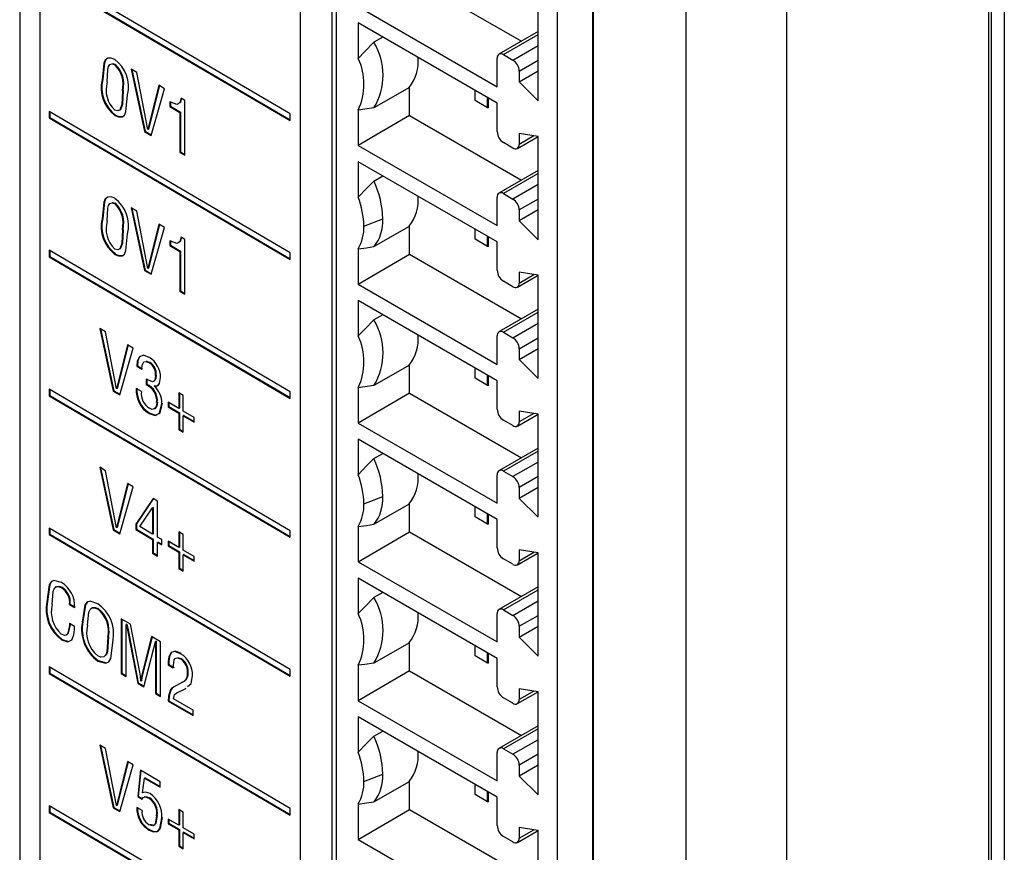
# Model space of a CAD drawing. Header units: millimetres. Extents: x 0 to 559, y 0 to 432.
# Tile 18 of 25: x 351 to 373, y 298 to 316. Entities that reach past the tile are written whole.
import ezdxf

# ---------------------------------------------------------------- set-up
doc = ezdxf.new("R2010")
doc.units = ezdxf.units.MM
doc.header["$LTSCALE"] = 2

msp = doc.modelspace()

# ---------------------------------------------------------------- linework, layer by layer
for p, q in [((357.472, 268.996), (357.472, 327.628)), ((358.173, 327.441), (358.173, 268.996)), ((358.269, 326.541), (358.269, 269.926)), ((351.183, 325.93), (351.183, 273.128)), ((372.951, 267.116), (372.951, 325.606)), ((351.642, 272.48), (351.642, 325.451)), ((373.234, 325.322), (373.234, 266.953)), ((372.891, 266.754), (372.891, 325.124)), ((364.021, 265.695), (364.021, 324.066)), ((363.219, 323.683), (363.219, 267.069)), ((364.024, 323.679), (364.024, 265.289)), ((366.103, 322.5), (366.103, 264.131)), ((368.355, 322.506), (368.355, 264.136)), ((357.241, 314.381), (351.844, 317.551)), ((351.844, 317.404), (357.241, 314.234)), ((351.858, 317.412), (357.241, 314.25)), ((359.91, 317.457), (362.418, 316.009)), ((362.795, 314.677), (362.795, 316.988)), ((358.764, 316.787), (361.876, 314.991)), ((361.876, 314.624), (358.764, 316.42)), ((358.764, 316.42), (358.764, 315.627)), ((362.795, 316.226), (361.917, 315.72)), ((359.316, 316.101), (359.118, 315.987)), ((362.017, 315.71), (362.795, 316.159)), ((362.229, 315.587), (362.795, 315.914)), ((361.876, 314.991), (361.876, 315.628)), ((362.017, 315.71), (362.229, 315.587)), ((362.371, 315.342), (362.795, 315.587)), ((353.327, 315.492), (353.313, 315.484)), ((353.809, 315.312), (353.68, 315.388)), ((353.68, 315.388), (353.981, 313.986)), ((353.698, 315.377), (353.996, 313.994)), ((362.371, 315.1), (362.795, 315.345)), ((362.371, 315.342), (362.371, 315.1)), ((353.042, 315.153), (353.028, 315.145)), ((354.052, 314.033), (353.809, 315.312)), ((353.144, 315.099), (353.144, 315.099)), ((353.497, 314.908), (353.483, 314.9)), ((354.3, 315.023), (354.055, 314.032)), ((354.311, 315.017), (354.069, 314.04)), ((354.126, 313.901), (354.429, 314.947)), ((354.429, 314.947), (354.3, 315.023)), ((359.91, 314.975), (359.118, 314.517)), ((359.91, 314.346), (359.91, 314.975)), ((361.381, 314.681), (361.381, 314.91)), ((362.371, 315.1), (362.795, 314.677)), ((354.884, 314.68), (354.796, 314.732)), ((354.884, 313.455), (354.884, 314.68)), ((361.663, 314.517), (361.381, 314.681)), ((361.663, 314.517), (361.663, 314.746)), ((361.681, 314.519), (361.681, 314.736)), ((354.547, 314.651), (354.547, 314.547)), ((354.561, 314.555), (354.547, 314.547)), ((354.547, 314.547), (354.772, 314.415)), ((354.561, 314.659), (354.561, 314.555)), ((354.561, 314.555), (354.786, 314.423)), ((358.764, 314.469), (358.764, 313.676)), ((361.681, 314.519), (361.663, 314.517)), ((361.876, 313.987), (361.876, 314.624)), ((357.241, 311.27), (351.844, 314.44)), ((351.844, 314.44), (351.844, 314.293)), ((351.858, 314.301), (351.844, 314.293)), ((351.844, 314.293), (357.241, 311.123)), ((351.858, 314.432), (351.858, 314.301)), ((351.858, 314.301), (357.241, 311.139)), ((353.327, 314.356), (353.313, 314.348)), ((353.327, 314.356), (353.313, 314.348)), ((353.313, 314.348), (353.313, 314.348)), ((353.327, 314.356), (353.327, 314.356)), ((354.786, 314.423), (354.772, 314.415)), ((354.772, 314.415), (354.772, 313.521)), ((354.786, 314.423), (354.786, 313.53)), ((357.241, 314.234), (357.241, 314.381)), ((359.91, 314.346), (358.764, 313.676)), ((359.91, 314.346), (362.418, 312.898)), ((354.055, 314.032), (354.052, 314.033)), ((354.069, 314.04), (354.055, 314.032)), ((353.996, 313.994), (353.981, 313.986)), ((353.981, 313.986), (354.126, 313.901)), ((353.996, 313.994), (354.13, 313.915)), ((362.329, 313.61), (362.792, 313.877)), ((362.795, 313.877), (362.371, 313.943)), ((362.371, 313.943), (362.371, 313.701)), ((362.7, 313.891), (362.371, 313.701)), ((362.795, 311.566), (362.795, 313.877)), ((358.764, 313.676), (361.876, 311.88)), ((362.229, 313.619), (362.017, 313.742)), ((354.786, 313.53), (354.772, 313.521)), ((354.772, 313.521), (354.884, 313.455)), ((354.786, 313.53), (354.884, 313.472)), ((361.876, 311.517), (358.764, 313.313)), ((358.764, 313.313), (358.764, 312.52)), ((359.118, 312.88), (359.316, 312.995)), ((362.795, 313.115), (361.917, 312.609)), ((362.795, 313.048), (362.017, 312.599)), ((362.795, 312.803), (362.229, 312.476)), ((361.876, 311.88), (361.876, 312.517)), ((362.017, 312.599), (362.229, 312.476)), ((362.795, 312.476), (362.371, 312.231)), ((353.327, 312.381), (353.313, 312.373)), ((353.809, 312.201), (353.68, 312.277)), ((353.68, 312.277), (353.981, 310.875)), ((353.698, 312.266), (353.996, 310.883)), ((353.042, 312.042), (353.028, 312.034)), ((354.052, 310.922), (353.809, 312.201)), ((358.892, 311.868), (359.316, 312.031)), ((362.795, 312.234), (362.371, 311.989)), ((362.371, 312.231), (362.371, 311.989)), ((353.144, 311.988), (353.144, 311.988)), ((354.3, 311.912), (354.055, 310.921)), ((354.311, 311.906), (354.069, 310.929)), ((354.126, 310.79), (354.429, 311.836)), ((354.429, 311.836), (354.3, 311.912)), ((359.118, 311.41), (359.91, 311.868)), ((359.91, 311.239), (359.91, 311.868)), ((361.381, 311.574), (361.381, 311.803)), ((362.371, 311.989), (362.795, 311.566)), ((353.497, 311.797), (353.483, 311.789)), ((354.884, 311.569), (354.796, 311.621)), ((361.663, 311.41), (361.663, 311.639)), ((361.681, 311.412), (361.681, 311.629)), ((354.547, 311.54), (354.547, 311.436)), ((354.561, 311.444), (354.547, 311.436)), ((354.547, 311.436), (354.772, 311.304)), ((354.561, 311.548), (354.561, 311.444)), ((354.561, 311.444), (354.786, 311.312)), ((354.884, 310.344), (354.884, 311.569)), ((358.764, 311.362), (358.764, 310.569)), ((361.663, 311.41), (361.381, 311.574)), ((361.681, 311.412), (361.663, 311.41)), ((361.876, 310.88), (361.876, 311.517)), ((357.241, 308.159), (351.844, 311.329)), ((351.844, 311.329), (351.844, 311.182)), ((351.858, 311.19), (351.844, 311.182)), ((351.844, 311.182), (357.241, 308.012)), ((351.858, 311.321), (351.858, 311.19)), ((351.858, 311.19), (357.241, 308.028)), ((353.327, 311.245), (353.313, 311.237)), ((353.327, 311.245), (353.313, 311.237)), ((353.313, 311.237), (353.313, 311.237)), ((353.327, 311.245), (353.327, 311.245)), ((354.786, 311.312), (354.772, 311.304)), ((354.772, 311.304), (354.772, 310.41)), ((354.786, 311.312), (354.786, 310.419)), ((357.241, 311.123), (357.241, 311.27)), ((358.764, 310.569), (359.91, 311.239)), ((359.91, 311.239), (362.418, 309.791)), ((354.055, 310.921), (354.052, 310.922)), ((354.069, 310.929), (354.055, 310.921)), ((353.996, 310.883), (353.981, 310.875)), ((353.981, 310.875), (354.126, 310.79)), ((353.996, 310.883), (354.13, 310.804)), ((362.329, 310.503), (362.792, 310.77)), ((362.795, 310.77), (362.371, 310.836)), ((362.371, 310.836), (362.371, 310.594)), ((362.371, 310.594), (362.7, 310.785)), ((362.795, 308.459), (362.795, 310.77)), ((358.764, 310.569), (361.876, 308.773)), ((362.229, 310.513), (362.017, 310.635)), ((354.786, 310.419), (354.772, 310.41)), ((354.772, 310.41), (354.884, 310.344)), ((354.786, 310.419), (354.884, 310.361)), ((361.876, 308.406), (358.764, 310.202)), ((358.764, 310.202), (358.764, 309.409)), ((359.316, 309.883), (359.118, 309.769)), ((362.795, 310.008), (361.917, 309.502)), ((362.017, 309.492), (362.795, 309.941)), ((362.229, 309.369), (362.795, 309.696)), ((353.107, 309.502), (352.978, 309.578)), ((352.978, 309.578), (353.28, 308.176)), ((352.996, 309.567), (353.294, 308.184)), ((353.35, 308.224), (353.107, 309.502)), ((361.876, 308.773), (361.876, 309.41)), ((362.017, 309.492), (362.229, 309.369)), ((353.598, 309.213), (353.353, 308.222)), ((353.609, 309.207), (353.367, 308.23)), ((353.727, 309.138), (353.598, 309.213)), ((362.371, 309.124), (362.795, 309.369)), ((353.424, 308.091), (353.727, 309.138)), ((362.371, 308.882), (362.795, 309.127)), ((362.371, 309.124), (362.371, 308.882)), ((353.824, 308.738), (353.809, 308.73)), ((353.809, 308.73), (353.922, 308.663)), ((353.824, 308.738), (353.937, 308.671)), ((354.098, 308.817), (354.084, 308.809)), ((359.91, 308.757), (359.118, 308.299)), ((359.91, 308.128), (359.91, 308.757)), ((362.371, 308.882), (362.795, 308.459)), ((354.24, 308.533), (354.225, 308.524)), ((361.381, 308.463), (361.381, 308.692)), ((361.663, 308.299), (361.663, 308.528)), ((361.681, 308.301), (361.681, 308.518)), ((354.016, 308.438), (354.016, 308.319)), ((354.031, 308.327), (354.016, 308.319)), ((354.03, 308.446), (354.031, 308.327)), ((354.211, 308.295), (354.197, 308.287)), ((354.197, 308.284), (354.197, 308.287)), ((361.663, 308.299), (361.381, 308.463)), ((361.681, 308.301), (361.663, 308.299)), ((361.876, 307.769), (361.876, 308.406)), ((357.241, 305.048), (351.844, 308.218)), ((351.844, 308.218), (351.844, 308.071)), ((351.858, 308.079), (351.844, 308.071)), ((351.844, 308.071), (357.241, 304.901)), ((351.858, 308.21), (351.858, 308.079)), ((351.858, 308.079), (357.241, 304.917)), ((353.294, 308.184), (353.28, 308.176)), ((353.28, 308.176), (353.424, 308.091)), ((353.294, 308.184), (353.428, 308.105)), ((353.353, 308.222), (353.35, 308.224)), ((353.367, 308.23), (353.353, 308.222)), ((353.91, 308.164), (353.795, 308.231)), ((354.845, 308.077), (354.746, 308.136)), ((354.746, 308.136), (354.746, 307.782)), ((354.76, 308.127), (354.76, 307.79)), ((354.845, 307.724), (354.845, 308.077)), ((357.241, 308.012), (357.241, 308.159)), ((358.764, 308.251), (358.764, 307.458)), ((359.91, 308.128), (358.764, 307.458)), ((359.91, 308.128), (362.418, 306.68)), ((354.266, 307.928), (354.251, 307.92)), ((354.746, 307.782), (354.505, 307.923)), ((354.505, 307.923), (354.505, 307.819)), ((354.52, 307.915), (354.52, 307.827)), ((354.095, 307.683), (354.081, 307.675)), ((354.52, 307.827), (354.505, 307.819)), ((354.505, 307.819), (354.746, 307.678)), ((354.52, 307.827), (354.76, 307.686)), ((354.76, 307.79), (354.746, 307.782)), ((354.76, 307.686), (354.746, 307.678)), ((354.746, 307.678), (354.746, 307.315)), ((354.76, 307.686), (354.76, 307.323)), ((355.087, 307.582), (354.845, 307.724)), ((354.86, 307.628), (354.845, 307.619)), ((354.845, 307.256), (354.845, 307.619)), ((354.845, 307.619), (355.087, 307.478)), ((354.86, 307.628), (355.087, 307.494)), ((362.329, 307.392), (362.792, 307.659)), ((362.795, 307.659), (362.371, 307.725)), ((362.371, 307.725), (362.371, 307.483)), ((362.7, 307.674), (362.371, 307.483)), ((362.795, 305.348), (362.795, 307.659)), ((355.087, 307.478), (355.087, 307.582)), ((358.764, 307.458), (361.876, 305.662)), ((362.229, 307.402), (362.017, 307.524)), ((354.76, 307.323), (354.746, 307.315)), ((354.746, 307.315), (354.845, 307.256)), ((354.76, 307.323), (354.845, 307.272)), ((361.876, 305.299), (358.764, 307.095)), ((358.764, 307.095), (358.764, 306.302)), ((359.118, 306.662), (359.316, 306.777)), ((362.795, 306.897), (361.917, 306.391)), ((362.795, 306.83), (362.017, 306.381)), ((362.795, 306.585), (362.229, 306.258)), ((353.107, 306.391), (352.978, 306.467)), ((352.978, 306.467), (353.28, 305.065)), ((352.996, 306.456), (353.294, 305.073)), ((353.35, 305.113), (353.107, 306.391)), ((361.876, 305.662), (361.876, 306.299)), ((362.017, 306.381), (362.229, 306.258)), ((353.598, 306.102), (353.353, 305.111)), ((353.609, 306.096), (353.367, 305.119)), ((353.727, 306.027), (353.598, 306.102)), ((362.795, 306.258), (362.371, 306.013)), ((353.424, 304.98), (353.727, 306.027)), ((362.795, 306.016), (362.371, 305.771)), ((362.371, 306.013), (362.371, 305.771)), ((354.17, 305.767), (353.782, 305.195)), ((354.176, 305.763), (353.797, 305.203)), ((354.273, 305.706), (354.17, 305.767)), ((354.273, 304.903), (354.273, 305.706)), ((358.892, 305.65), (359.316, 305.813)), ((359.118, 305.192), (359.91, 305.65)), ((359.91, 305.021), (359.91, 305.65)), ((362.371, 305.771), (362.795, 305.348)), ((353.872, 305.139), (354.158, 305.56)), ((354.172, 305.568), (354.158, 305.56)), ((354.158, 305.56), (354.161, 305.558)), ((354.175, 305.566), (354.161, 305.558)), ((354.161, 305.558), (354.161, 304.97)), ((354.172, 305.568), (354.175, 305.566)), ((354.175, 305.566), (354.175, 304.978)), ((361.381, 305.356), (361.381, 305.585)), ((361.663, 305.193), (361.663, 305.421)), ((361.681, 305.194), (361.681, 305.411)), ((353.797, 305.203), (353.782, 305.195)), ((353.782, 305.195), (353.782, 305.072)), ((353.797, 305.203), (353.797, 305.081)), ((361.663, 305.193), (361.381, 305.356)), ((361.681, 305.194), (361.663, 305.193)), ((361.876, 304.662), (361.876, 305.299)), ((357.241, 301.937), (351.844, 305.107)), ((351.844, 305.107), (351.844, 304.96)), ((351.858, 304.968), (351.844, 304.96)), ((351.858, 305.099), (351.858, 304.968)), ((351.858, 304.968), (357.241, 301.806)), ((353.294, 305.073), (353.28, 305.065)), ((353.28, 305.065), (353.424, 304.98)), ((353.294, 305.073), (353.428, 304.994)), ((353.353, 305.111), (353.35, 305.113)), ((353.367, 305.119), (353.353, 305.111)), ((353.797, 305.081), (353.782, 305.072)), ((353.782, 305.072), (354.161, 304.85)), ((353.797, 305.081), (354.175, 304.858)), ((354.161, 304.97), (353.872, 305.139)), ((354.175, 304.978), (354.161, 304.97)), ((354.845, 304.966), (354.746, 305.025)), ((354.746, 305.025), (354.746, 304.671)), ((354.76, 305.016), (354.76, 304.679)), ((357.241, 304.901), (357.241, 305.048)), ((358.764, 305.144), (358.764, 304.351)), ((358.764, 304.351), (359.91, 305.021)), ((359.91, 305.021), (362.418, 303.573)), ((351.844, 304.96), (357.241, 301.79)), ((354.175, 304.858), (354.161, 304.85)), ((354.161, 304.85), (354.161, 304.547)), ((354.175, 304.858), (354.175, 304.555)), ((354.368, 304.848), (354.273, 304.903)), ((354.288, 304.792), (354.273, 304.784)), ((354.273, 304.481), (354.273, 304.784)), ((354.273, 304.784), (354.368, 304.729)), ((354.288, 304.792), (354.368, 304.745)), ((354.368, 304.729), (354.368, 304.848)), ((354.746, 304.671), (354.505, 304.812)), ((354.505, 304.812), (354.505, 304.708)), ((354.52, 304.804), (354.52, 304.716)), ((354.845, 304.613), (354.845, 304.966)), ((354.175, 304.555), (354.161, 304.547)), ((354.161, 304.547), (354.273, 304.481)), ((354.175, 304.555), (354.273, 304.497)), ((354.52, 304.716), (354.505, 304.708)), ((354.505, 304.708), (354.746, 304.567)), ((354.52, 304.716), (354.76, 304.575)), ((354.76, 304.679), (354.746, 304.671)), ((354.76, 304.575), (354.746, 304.567)), ((354.746, 304.567), (354.746, 304.204)), ((354.76, 304.575), (354.76, 304.212)), ((355.087, 304.471), (354.845, 304.613)), ((362.329, 304.285), (362.792, 304.552)), ((362.795, 304.552), (362.371, 304.618)), ((362.371, 304.618), (362.371, 304.376)), ((362.371, 304.376), (362.7, 304.567)), ((362.795, 302.241), (362.795, 304.552)), ((354.86, 304.517), (354.845, 304.508)), ((354.845, 304.145), (354.845, 304.508)), ((354.845, 304.508), (355.087, 304.367)), ((354.86, 304.517), (355.087, 304.383)), ((355.087, 304.367), (355.087, 304.471)), ((358.764, 304.351), (361.876, 302.555)), ((362.229, 304.295), (362.017, 304.417)), ((354.76, 304.212), (354.746, 304.204)), ((354.746, 304.204), (354.845, 304.145)), ((354.76, 304.212), (354.845, 304.161)), ((361.876, 302.188), (358.764, 303.984)), ((358.764, 303.984), (358.764, 303.191)), ((352.127, 303.783), (352.113, 303.775)), ((359.316, 303.666), (359.118, 303.551)), ((362.795, 303.791), (361.917, 303.284)), ((362.017, 303.274), (362.795, 303.723)), ((351.807, 303.465), (351.793, 303.457)), ((362.229, 303.151), (362.795, 303.478)), ((352.316, 303.399), (352.301, 303.391)), ((352.301, 303.391), (352.414, 303.325)), ((352.316, 303.399), (352.429, 303.333)), ((352.941, 303.305), (352.927, 303.296)), ((362.017, 303.274), (362.229, 303.151)), ((352.6, 303.011), (352.586, 303.002)), ((352.601, 303.011), (352.586, 303.002)), ((352.586, 303.002), (352.586, 303.002)), ((352.6, 303.011), (352.601, 303.011)), ((353.662, 302.954), (353.459, 303.074)), ((353.459, 303.074), (353.459, 301.849)), ((353.473, 303.065), (353.473, 301.857)), ((361.876, 302.555), (361.876, 303.192)), ((362.371, 302.906), (362.795, 303.151)), ((352.309, 302.899), (352.294, 302.891)), ((352.414, 302.905), (352.302, 302.971)), ((353.583, 302.958), (353.569, 302.95)), ((353.571, 302.79), (353.569, 302.95)), ((353.569, 302.95), (353.571, 302.948)), ((353.586, 302.957), (353.571, 302.948)), ((353.571, 301.783), (353.571, 302.79)), ((353.583, 302.958), (353.586, 302.957)), ((353.617, 302.788), (353.603, 302.78)), ((353.603, 302.78), (353.826, 301.633)), ((353.617, 302.788), (353.84, 301.641)), ((353.871, 301.876), (353.662, 302.954)), ((362.371, 302.664), (362.795, 302.909)), ((362.371, 302.906), (362.371, 302.664)), ((352.137, 302.611), (352.123, 302.603)), ((353.172, 302.671), (353.158, 302.663)), ((353.173, 302.671), (353.158, 302.663)), ((353.158, 302.663), (353.158, 302.663)), ((353.172, 302.671), (353.173, 302.671)), ((354.136, 302.676), (353.924, 301.847)), ((354.147, 302.669), (353.938, 301.855)), ((354.338, 302.557), (354.136, 302.676)), ((354.237, 302.574), (354.223, 302.566)), ((354.223, 302.566), (354.226, 302.564)), ((354.24, 302.572), (354.226, 302.564)), ((354.237, 302.574), (354.24, 302.572)), ((354.338, 301.332), (354.338, 302.557)), ((362.371, 302.664), (362.795, 302.241)), ((353.967, 301.55), (354.19, 302.42)), ((354.24, 302.417), (354.225, 302.409)), ((354.225, 302.409), (354.226, 301.398)), ((354.24, 302.417), (354.24, 301.407)), ((354.591, 302.331), (354.577, 302.323)), ((359.91, 302.539), (359.118, 302.081)), ((359.91, 301.91), (359.91, 302.539)), ((361.381, 302.245), (361.381, 302.474)), ((352.944, 302.137), (352.93, 302.129)), ((354.526, 302.123), (354.511, 302.115)), ((354.511, 302.115), (354.512, 302.04)), ((354.526, 302.123), (354.526, 302.048)), ((354.721, 302.207), (354.795, 302.185)), ((354.795, 302.185), (354.781, 302.177)), ((361.663, 302.081), (361.381, 302.245)), ((361.663, 302.081), (361.663, 302.31)), ((361.681, 302.083), (361.681, 302.3)), ((361.876, 301.551), (361.876, 302.188)), ((357.241, 298.826), (351.844, 301.996)), ((351.844, 301.996), (351.844, 301.849)), ((351.858, 301.988), (351.858, 301.857)), ((354.526, 302.048), (354.512, 302.04)), ((354.512, 302.04), (354.624, 301.973)), ((354.526, 302.048), (354.639, 301.982)), ((357.241, 301.79), (357.241, 301.937)), ((358.764, 302.033), (358.764, 301.24)), ((359.91, 301.91), (358.764, 301.24)), ((359.91, 301.91), (362.418, 300.462)), ((361.681, 302.083), (361.663, 302.081)), ((351.858, 301.857), (351.844, 301.849)), ((351.844, 301.849), (357.241, 298.679)), ((351.858, 301.857), (357.241, 298.695)), ((353.473, 301.857), (353.459, 301.849)), ((353.459, 301.849), (353.571, 301.783)), ((353.473, 301.857), (353.571, 301.799)), ((353.897, 301.68), (353.894, 301.681)), ((353.911, 301.688), (353.897, 301.68)), ((353.938, 301.855), (353.924, 301.847)), ((354.953, 301.875), (354.939, 301.867)), ((353.84, 301.641), (353.826, 301.633)), ((353.826, 301.633), (353.967, 301.55)), ((353.84, 301.641), (353.97, 301.565)), ((354.565, 301.478), (354.551, 301.469)), ((354.828, 301.656), (354.63, 301.546)), ((354.701, 301.417), (354.889, 301.509)), ((354.716, 301.425), (354.904, 301.517)), ((354.904, 301.517), (354.889, 301.509)), ((362.329, 301.174), (362.792, 301.441)), ((362.795, 301.441), (362.371, 301.507)), ((362.371, 301.507), (362.371, 301.265)), ((362.7, 301.456), (362.371, 301.265)), ((362.795, 299.13), (362.795, 301.441)), ((354.24, 301.407), (354.226, 301.398)), ((354.226, 301.398), (354.338, 301.332)), ((354.24, 301.407), (354.338, 301.349)), ((354.524, 301.239), (354.51, 301.231)), ((354.51, 301.231), (355.065, 300.905)), ((354.524, 301.239), (355.065, 300.922)), ((355.065, 301.025), (354.626, 301.282)), ((354.716, 301.425), (354.701, 301.417)), ((358.764, 301.24), (361.876, 299.444)), ((362.229, 301.184), (362.017, 301.306)), ((355.065, 300.905), (355.065, 301.025)), ((361.876, 299.081), (358.764, 300.877)), ((358.764, 300.877), (358.764, 300.084)), ((359.118, 300.444), (359.316, 300.559)), ((362.795, 300.68), (361.917, 300.173)), ((362.795, 300.612), (362.017, 300.163)), ((362.795, 300.367), (362.229, 300.04)), ((353.107, 300.169), (352.978, 300.245)), ((352.978, 300.245), (353.28, 298.843)), ((352.996, 300.234), (353.294, 298.851)), ((353.35, 298.891), (353.107, 300.169)), ((362.017, 300.163), (362.229, 300.04)), ((361.876, 299.444), (361.876, 300.081)), ((362.795, 300.04), (362.371, 299.795)), ((353.598, 299.88), (353.353, 298.889)), ((353.609, 299.874), (353.367, 298.897)), ((353.424, 298.758), (353.727, 299.805)), ((353.727, 299.805), (353.598, 299.88)), ((353.885, 299.682), (353.826, 299.091)), ((353.898, 299.674), (353.84, 299.099)), ((354.329, 299.421), (353.885, 299.682)), ((362.795, 299.798), (362.371, 299.553)), ((362.371, 299.795), (362.371, 299.553)), ((353.931, 299.178), (353.977, 299.508)), ((353.992, 299.516), (353.977, 299.508)), ((353.977, 299.508), (354.329, 299.301)), ((353.992, 299.516), (354.329, 299.318)), ((358.892, 299.432), (359.316, 299.595)), ((362.371, 299.553), (362.795, 299.13)), ((354.329, 299.301), (354.329, 299.421)), ((359.118, 298.974), (359.91, 299.432)), ((359.91, 298.803), (359.91, 299.432)), ((361.381, 299.138), (361.381, 299.367)), ((353.84, 299.099), (353.826, 299.091)), ((353.826, 299.091), (353.925, 299.032)), ((353.84, 299.099), (353.939, 299.04)), ((353.933, 299.174), (353.931, 299.178)), ((353.948, 299.182), (353.933, 299.174)), ((353.983, 299.087), (353.969, 299.079)), ((354.088, 299.066), (354.073, 299.058)), ((361.663, 298.975), (361.381, 299.138)), ((361.663, 298.975), (361.663, 299.203)), ((361.681, 298.976), (361.681, 299.193)), ((361.876, 298.444), (361.876, 299.081)), ((357.241, 295.715), (351.844, 298.885)), ((351.844, 298.885), (351.844, 298.738)), ((351.858, 298.877), (351.858, 298.746)), ((353.294, 298.851), (353.28, 298.843)), ((353.28, 298.843), (353.424, 298.758)), ((353.294, 298.851), (353.428, 298.772)), ((353.353, 298.889), (353.35, 298.891)), ((353.367, 298.897), (353.353, 298.889)), ((353.924, 298.779), (353.808, 298.847)), ((354.845, 298.744), (354.746, 298.803)), ((354.746, 298.803), (354.746, 298.449)), ((354.76, 298.794), (354.76, 298.457)), ((357.241, 298.679), (357.241, 298.826)), ((358.764, 298.926), (358.764, 298.133)), ((358.764, 298.133), (359.91, 298.803)), ((359.91, 298.803), (362.418, 297.355)), ((361.681, 298.976), (361.663, 298.975)), ((351.858, 298.746), (351.844, 298.738)), ((351.844, 298.738), (357.241, 295.568)), ((351.858, 298.746), (357.241, 295.584)), ((354.264, 298.67), (354.25, 298.662)), ((354.746, 298.449), (354.505, 298.59)), ((354.505, 298.59), (354.505, 298.486)), ((354.52, 298.582), (354.52, 298.494)), ((354.845, 298.391), (354.845, 298.744)), ((354.169, 298.451), (354.095, 298.469)), ((354.52, 298.494), (354.505, 298.486)), ((354.505, 298.486), (354.746, 298.345)), ((354.52, 298.494), (354.76, 298.353)), ((354.76, 298.457), (354.746, 298.449)), ((354.76, 298.353), (354.746, 298.345)), ((354.76, 298.353), (354.76, 297.99)), ((355.087, 298.249), (354.845, 298.391)), ((362.795, 298.334), (362.371, 298.4)), ((362.371, 298.4), (362.371, 298.158)), ((354.098, 298.348), (354.083, 298.34)), ((354.746, 298.345), (354.746, 297.982)), ((354.86, 298.295), (354.845, 298.286)), ((354.845, 297.923), (354.845, 298.286)), ((354.845, 298.286), (355.087, 298.145)), ((354.86, 298.295), (355.087, 298.161)), ((355.087, 298.145), (355.087, 298.249)), ((358.764, 298.133), (361.876, 296.337)), ((362.229, 298.077), (362.017, 298.199)), ((362.329, 298.067), (362.792, 298.334)), ((362.371, 298.158), (362.7, 298.349)), ((362.795, 296.023), (362.795, 298.334)), ((354.76, 297.99), (354.746, 297.982)), ((354.746, 297.982), (354.845, 297.923)), ((354.76, 297.99), (354.845, 297.939))]:
    msp.add_line(p, q)
at = {"flags": 128}
for points in [[(359.118, 315.987), (358.911, 315.779), (358.764, 315.627)], [(353.313, 315.603), (353.229, 315.634), (353.154, 315.632), (353.098, 315.59), (353.067, 315.516), (353.028, 315.145)], [(353.128, 315.609), (353.113, 315.598), (353.081, 315.524), (353.042, 315.153)], [(353.144, 315.099), (353.158, 315.381), (353.172, 315.443), (353.203, 315.488), (353.252, 315.503), (353.313, 315.484)], [(353.254, 315.507), (353.266, 315.511), (353.327, 315.492)], [(353.483, 314.9), (353.47, 314.593), (353.429, 314.469), (353.378, 314.449), (353.313, 314.467)], [(353.497, 314.908), (353.485, 314.601), (353.443, 314.477), (353.398, 314.459)], [(353.313, 314.348), (353.398, 314.315), (353.475, 314.314), (353.532, 314.355), (353.563, 314.431), (353.599, 314.81)], [(354.796, 314.732), (354.772, 314.632), (354.702, 314.591), (354.547, 314.651)], [(354.81, 314.74), (354.786, 314.64), (354.78, 314.636)], [(359.118, 314.517), (358.91, 314.486), (358.764, 314.469)], [(353.327, 314.356), (353.412, 314.323), (353.49, 314.322), (353.533, 314.353)], [(358.764, 312.52), (358.952, 312.715), (359.118, 312.88)], [(353.313, 312.492), (353.229, 312.523), (353.154, 312.521), (353.098, 312.479), (353.067, 312.405), (353.028, 312.034)], [(353.128, 312.498), (353.113, 312.487), (353.081, 312.413), (353.042, 312.042)], [(353.144, 311.988), (353.158, 312.27), (353.172, 312.332), (353.203, 312.377), (353.252, 312.392), (353.313, 312.373)], [(353.254, 312.396), (353.266, 312.4), (353.327, 312.381)], [(353.483, 311.789), (353.47, 311.482), (353.429, 311.358), (353.378, 311.338), (353.313, 311.356)], [(353.313, 311.237), (353.398, 311.204), (353.475, 311.203), (353.532, 311.244), (353.563, 311.32), (353.599, 311.699)], [(353.497, 311.797), (353.485, 311.49), (353.443, 311.366), (353.398, 311.348)], [(354.796, 311.621), (354.772, 311.521), (354.702, 311.48), (354.547, 311.54)], [(354.81, 311.629), (354.786, 311.529), (354.729, 311.495)], [(358.764, 311.362), (358.953, 311.385), (359.118, 311.41)], [(353.327, 311.245), (353.412, 311.212), (353.49, 311.211), (353.533, 311.242)], [(359.118, 309.769), (358.911, 309.561), (358.764, 309.409)], [(354.086, 308.927), (353.956, 308.976), (353.856, 308.936), (353.817, 308.846), (353.809, 308.73)], [(353.884, 308.95), (353.87, 308.944), (353.832, 308.854), (353.824, 308.738)], [(353.922, 308.663), (353.929, 308.757), (353.962, 308.828), (354.018, 308.836), (354.084, 308.809)], [(354.017, 308.842), (354.032, 308.844), (354.098, 308.817)], [(354.225, 308.524), (354.219, 308.457), (354.201, 308.401), (354.157, 308.379), (354.016, 308.438)], [(354.24, 308.533), (354.234, 308.465), (354.22, 308.424)], [(354.197, 308.287), (354.269, 308.292), (354.317, 308.342), (354.338, 308.478)], [(354.211, 308.295), (354.283, 308.3), (354.31, 308.328)], [(359.118, 308.299), (358.91, 308.268), (358.764, 308.251)], [(354.081, 307.675), (354.217, 307.627), (354.317, 307.678), (354.364, 307.899)], [(354.251, 307.92), (354.241, 307.833), (354.204, 307.774), (354.152, 307.765), (354.09, 307.789)], [(354.266, 307.928), (354.256, 307.841), (354.218, 307.782), (354.183, 307.776)], [(354.309, 307.675), (354.332, 307.686), (354.379, 307.907)], [(354.095, 307.683), (354.232, 307.635), (354.257, 307.648)], [(358.764, 306.302), (358.952, 306.497), (359.118, 306.662)], [(358.764, 305.144), (358.953, 305.167), (359.118, 305.192)], [(352.121, 303.889), (351.951, 303.935), (351.885, 303.904), (351.844, 303.836), (351.793, 303.457)], [(351.951, 303.936), (351.899, 303.912), (351.858, 303.844), (351.807, 303.465)], [(351.909, 303.392), (351.934, 303.684), (351.954, 303.746), (351.993, 303.787), (352.048, 303.796), (352.113, 303.775)], [(351.985, 303.771), (352.007, 303.795), (352.062, 303.804), (352.127, 303.783)], [(352.933, 303.413), (352.759, 303.466), (352.688, 303.444), (352.642, 303.381), (352.586, 303.002)], [(352.744, 303.465), (352.702, 303.452), (352.656, 303.39), (352.6, 303.011)], [(359.118, 303.551), (358.911, 303.343), (358.764, 303.191)], [(352.702, 302.931), (352.734, 303.225), (352.759, 303.283), (352.801, 303.319), (352.861, 303.323), (352.927, 303.296)], [(352.785, 303.301), (352.816, 303.327), (352.875, 303.331), (352.941, 303.305)], [(352.294, 302.891), (352.251, 302.733), (352.227, 302.709), (352.193, 302.701), (352.113, 302.728)], [(352.309, 302.899), (352.265, 302.741), (352.241, 302.717), (352.213, 302.711)], [(352.302, 302.971), (352.297, 302.926), (352.294, 302.891)], [(352.314, 302.964), (352.312, 302.935), (352.309, 302.899)], [(352.349, 302.604), (352.397, 302.718), (352.409, 302.832)], [(352.409, 302.832), (352.412, 302.873), (352.414, 302.905)], [(353.571, 302.948), (353.588, 302.854), (353.603, 302.78)], [(353.586, 302.957), (353.602, 302.862), (353.617, 302.788)], [(352.123, 302.603), (352.265, 302.561), (352.349, 302.604)], [(352.137, 302.611), (352.279, 302.569), (352.363, 302.612)], [(353.158, 302.663), (353.134, 302.334), (353.111, 302.265), (353.068, 302.22), (353.003, 302.217), (352.93, 302.248)], [(352.93, 302.129), (353.113, 302.078), (353.182, 302.113), (353.224, 302.188), (353.274, 302.599)], [(353.173, 302.671), (353.148, 302.342), (353.125, 302.273), (353.108, 302.255)], [(354.19, 302.42), (354.209, 302.501), (354.223, 302.566)], [(354.226, 302.564), (354.227, 302.477), (354.225, 302.409)], [(354.24, 302.572), (354.241, 302.485), (354.24, 302.417)], [(354.577, 302.323), (354.523, 302.223), (354.511, 302.115)], [(354.591, 302.331), (354.537, 302.231), (354.526, 302.123)], [(354.787, 302.293), (354.66, 302.341), (354.607, 302.329)], [(354.801, 302.301), (354.674, 302.349), (354.621, 302.338)], [(352.944, 302.137), (353.127, 302.086), (353.141, 302.093)], [(354.624, 301.973), (354.646, 302.156), (354.667, 302.188), (354.699, 302.201), (354.781, 302.177)], [(359.118, 302.081), (358.91, 302.05), (358.764, 302.033)], [(353.894, 301.681), (353.885, 301.789), (353.871, 301.876)], [(353.924, 301.847), (353.907, 301.755), (353.897, 301.68)], [(353.938, 301.855), (353.921, 301.763), (353.911, 301.688)], [(354.943, 301.555), (355.023, 301.623), (355.054, 301.796)], [(354.551, 301.469), (354.518, 301.344), (354.51, 301.231)], [(354.565, 301.478), (354.532, 301.352), (354.524, 301.239)], [(354.63, 301.546), (354.58, 301.51), (354.551, 301.469)], [(354.644, 301.554), (354.595, 301.518), (354.565, 301.478)], [(354.626, 301.282), (354.651, 301.378), (354.701, 301.417)], [(358.764, 300.084), (358.952, 300.279), (359.118, 300.444)], [(353.925, 299.032), (353.952, 299.069), (353.993, 299.084), (354.073, 299.058)], [(354.102, 299.16), (353.999, 299.195), (353.933, 299.174)], [(353.985, 299.084), (354.007, 299.092), (354.088, 299.066)], [(358.764, 298.926), (358.953, 298.949), (359.118, 298.974)], [(354.25, 298.662), (354.217, 298.485), (354.195, 298.455), (354.163, 298.441), (354.081, 298.461)], [(354.083, 298.34), (354.181, 298.302), (354.267, 298.311), (354.321, 298.375), (354.365, 298.616)], [(354.098, 298.348), (354.196, 298.31), (354.281, 298.319), (354.336, 298.383), (354.38, 298.624)], [(354.264, 298.67), (354.231, 298.493), (354.221, 298.479)]]:
    msp.add_lwpolyline(points, dxfattribs=at)
for centre, radius, start, end in [((357.886, 315.252), 1.434, 329.1812, 30.8188), ((352.858, 314.991), 0.762, 346.2626, 53.3828), ((357.532, 315.048), 1.361, 334.8277, 25.1723), ((359.15, 315.562), 0.96, 322.2767, 4.9374), ((361.962, 315.642), 0.0873, 50.7967, 189.214), ((362.064, 315.328), 0.307, 2.6055, 57.3945), ((352.891, 315.044), 0.609, 346.2888, 46.2334), ((352.906, 315.052), 0.609, 346.2888, 46.2334), ((353.802, 314.972), 0.793, 167.4113, 231.8836), ((353.817, 314.98), 0.793, 167.4113, 231.8836), ((353.74, 314.92), 0.622, 163.2932, 226.6725), ((362.183, 314.001), 0.307, 182.6055, 237.3945), ((362.284, 313.687), 0.0873, 230.7967, 9.214), ((357.176, 311.98), 2.14, 1.3698, 24.8787), ((352.858, 311.88), 0.762, 346.2626, 53.3828), ((356.981, 311.834), 1.911, 1.0228, 21.055), ((359.15, 312.455), 0.96, 322.2767, 4.9374), ((361.962, 312.531), 0.0873, 50.7967, 189.214), ((362.064, 312.217), 0.307, 2.6055, 57.3945), ((352.891, 311.933), 0.609, 346.2888, 46.2334), ((352.906, 311.941), 0.609, 346.2888, 46.2334), ((353.802, 311.861), 0.793, 167.4113, 231.8836), ((353.817, 311.869), 0.793, 167.4113, 231.8836), ((358.405, 311.98), 0.913, 321.3952, 3.2146), ((353.74, 311.809), 0.622, 163.2932, 226.6725), ((357.96, 311.834), 0.932, 329.6367, 2.0966), ((362.183, 310.894), 0.307, 182.6055, 237.3945), ((362.284, 310.58), 0.0873, 230.7967, 9.214), ((357.886, 309.034), 1.434, 329.1812, 30.8188), ((357.532, 308.83), 1.361, 334.8277, 25.1723), ((359.15, 309.344), 0.96, 322.2767, 4.9374), ((361.962, 309.424), 0.0873, 50.7967, 189.214), ((362.064, 309.11), 0.307, 2.6055, 57.3945), ((353.935, 308.557), 0.292, 353.543, 59.4473), ((353.814, 308.478), 0.525, 359.9496, 58.715), ((353.949, 308.565), 0.292, 353.543, 59.4473), ((353.853, 307.954), 0.399, 355.0561, 65.9324), ((353.868, 307.962), 0.399, 355.0561, 65.9324), ((353.869, 307.912), 0.496, 358.3994, 48.5919), ((354.379, 308.179), 0.586, 174.9337, 239.3947), ((354.394, 308.187), 0.586, 174.9337, 239.3947), ((354.282, 308.111), 0.375, 171.9709, 239.2655), ((362.183, 307.783), 0.307, 182.6055, 237.3945), ((362.284, 307.469), 0.0873, 230.7967, 9.214), ((357.176, 305.762), 2.14, 1.3698, 24.8787), ((356.981, 305.616), 1.911, 1.0228, 21.055), ((359.15, 306.237), 0.96, 322.2767, 4.9374), ((361.962, 306.313), 0.0873, 50.7967, 189.214), ((362.064, 305.999), 0.307, 2.6055, 57.3945), ((357.96, 305.616), 0.932, 329.6367, 2.0966), ((358.405, 305.762), 0.913, 321.3952, 3.2146), ((362.183, 304.676), 0.307, 182.6055, 237.3945), ((362.284, 304.362), 0.0873, 230.7967, 9.214), ((351.785, 303.356), 0.63, 357.1711, 57.7679), ((351.894, 303.429), 0.409, 354.6963, 57.6802), ((351.908, 303.437), 0.409, 354.6963, 57.6802), ((352.61, 303.282), 0.835, 167.9047, 234.3095), ((352.624, 303.29), 0.835, 167.9047, 234.3095), ((357.886, 302.816), 1.434, 329.1812, 30.8188), ((352.575, 303.234), 0.685, 166.6013, 227.5541), ((352.526, 302.791), 0.645, 348.5492, 51.5217), ((352.472, 302.741), 0.814, 349.9073, 55.5423), ((352.54, 302.799), 0.645, 348.5492, 51.5217), ((359.15, 303.126), 0.96, 322.2767, 4.9374), ((361.962, 303.206), 0.0873, 50.7967, 189.214), ((353.44, 302.834), 0.87, 168.8227, 234.1296), ((353.454, 302.842), 0.87, 168.8227, 234.1296), ((357.532, 302.612), 1.361, 334.8277, 25.1723), ((362.064, 302.893), 0.307, 2.6055, 57.3945), ((353.346, 302.767), 0.665, 165.6911, 231.2705), ((354.614, 301.896), 0.327, 354.8699, 59.1785), ((354.5, 301.818), 0.555, 357.7682, 58.8669), ((354.628, 301.905), 0.327, 354.8699, 59.1785), ((354.75, 301.832), 0.192, 293.9297, 10.5027), ((354.764, 301.84), 0.192, 293.9297, 10.5027), ((362.183, 301.565), 0.307, 182.6055, 237.3945), ((362.284, 301.251), 0.0873, 230.7967, 9.214), ((357.176, 299.544), 2.14, 1.3698, 24.8787), ((361.962, 300.095), 0.0873, 50.7967, 189.214), ((356.981, 299.398), 1.911, 1.0228, 21.055), ((359.15, 300.019), 0.96, 322.2767, 4.9374), ((362.064, 299.781), 0.307, 2.6055, 57.3945), ((358.405, 299.544), 0.913, 321.3952, 3.2146), ((357.96, 299.398), 0.932, 329.6367, 2.0966), ((353.852, 298.721), 0.403, 351.5115, 56.6063), ((353.866, 298.73), 0.403, 351.5115, 56.6063), ((353.756, 298.657), 0.611, 356.1519, 55.512), ((354.353, 298.815), 0.545, 176.5938, 240.4058), ((354.367, 298.823), 0.545, 176.5938, 240.4058), ((354.255, 298.745), 0.333, 174.1779, 238.3723), ((362.183, 298.458), 0.307, 182.6055, 237.3945), ((362.284, 298.144), 0.0873, 230.7967, 9.214)]:
    msp.add_arc(centre, radius, start, end)

doc.saveas('drawing.dxf')
